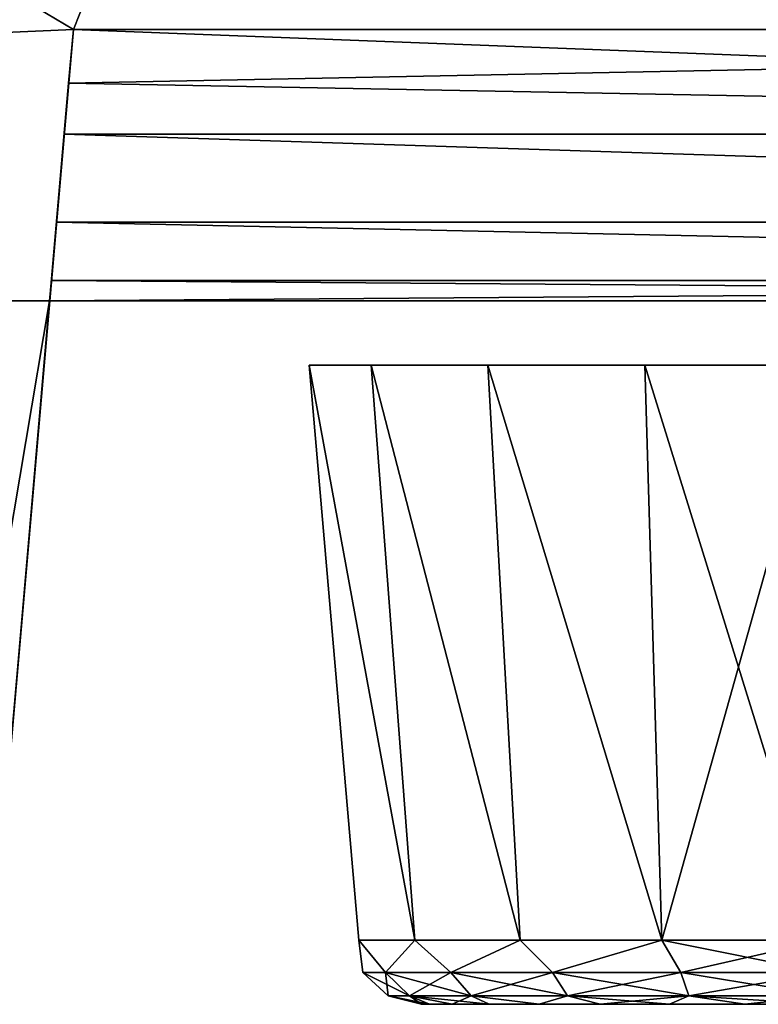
# Model space of a CAD drawing. Header units: millimetres. Extents: x -135 to 135, y -102 to 22.
# Tile 53 of 86: x 60.29 to 65.54, y -90 to -83. Entities that reach past the tile are written whole.
import ezdxf

# ---------------------------------------------------------------- set-up
doc = ezdxf.new("R2010")
doc.units = ezdxf.units.MM
doc.header["$LTSCALE"] = 65.185185
for name, color, linetype in [('1', 7, 'CONTINUOUS'), ('114', 7, 'CONTINUOUS'), ('116', 7, 'CONTINUOUS'), ('12', 7, 'CONTINUOUS'), ('137', 7, 'CONTINUOUS'), ('145', 7, 'CONTINUOUS'), ('154', 7, 'CONTINUOUS'), ('167', 7, 'CONTINUOUS'), ('17', 7, 'CONTINUOUS'), ('172', 7, 'CONTINUOUS'), ('18', 7, 'CONTINUOUS'), ('22', 7, 'CONTINUOUS'), ('25', 7, 'CONTINUOUS'), ('3', 7, 'CONTINUOUS'), ('9', 7, 'CONTINUOUS')]:
    doc.layers.add(name, color=color, linetype=linetype)

msp = doc.modelspace()

# ---------------------------------------------------------------- linework, layer by layer
at = {"layer": '1', "linetype": 'Continuous'}
for points in [[(99.1072, 12.5, -36.0223), (-98.0492, -84.0349, -32.6512), (-99.1072, 12.5, -36.0223), (99.1072, 12.5, -36.0223)], [(-97.4563, -84.3448, -32.6404), (-98.0492, -84.0349, -32.6512), (99.1072, 12.5, -36.0223), (-97.4563, -84.3448, -32.6404)], [(-96.9871, -84.6145, -32.631), (-97.4563, -84.3448, -32.6404), (99.1072, 12.5, -36.0223), (-96.9871, -84.6145, -32.631)], [(-96.8126, -84.7249, -32.6271), (-96.9871, -84.6145, -32.631), (99.1072, 12.5, -36.0223), (-96.8126, -84.7249, -32.6271)], [(-96.6034, -84.8671, -32.6222), (-96.8126, -84.7249, -32.6271), (99.1072, 12.5, -36.0223), (-96.6034, -84.8671, -32.6222)], [(-96.0971, -85.2732, -32.608), (-96.6034, -84.8671, -32.6222), (99.1072, 12.5, -36.0223), (-96.0971, -85.2732, -32.608)], [(-95.8075, -85.5627, -32.5979), (-96.0971, -85.2732, -32.608), (99.1072, 12.5, -36.0223), (-95.8075, -85.5627, -32.5979)], [(-95.6591, -85.7348, -32.5919), (-95.8075, -85.5627, -32.5979), (99.1072, 12.5, -36.0223), (-95.6591, -85.7348, -32.5919)], [(-95.1314, -86.5942, -32.5618), (-95.6591, -85.7348, -32.5919), (99.1072, 12.5, -36.0223), (-95.1314, -86.5942, -32.5618)], [(-95.0797, -86.7191, -32.5575), (-95.1314, -86.5942, -32.5618), (99.1072, 12.5, -36.0223), (-95.0797, -86.7191, -32.5575)], [(-94.856, -87.7473, -32.5216), (-95.0797, -86.7191, -32.5575), (99.1072, 12.5, -36.0223), (-94.856, -87.7473, -32.5216)], [(-94.7876, -89.0523, -32.476), (-94.856, -87.7473, -32.5216), (99.1072, 12.5, -36.0223), (-94.7876, -89.0523, -32.476)], [(-94.637, -89.53, -32.4593), (-94.7876, -89.0523, -32.476), (99.1072, 12.5, -36.0223), (-94.637, -89.53, -32.4593)], [(-94.2737, -89.8747, -32.4473), (-94.637, -89.53, -32.4593), (99.1072, 12.5, -36.0223), (-94.2737, -89.8747, -32.4473)], [(-93.789, -90, -32.4429), (-94.2737, -89.8747, -32.4473), (99.1072, 12.5, -36.0223), (-93.789, -90, -32.4429)], [(60.6689, -83.0698, -32.6849), (-93.789, -90, -32.4429), (99.1072, 12.5, -36.0223), (60.6689, -83.0698, -32.6849)], [(79.9841, -83.0698, -32.6849), (60.6689, -83.0698, -32.6849), (99.1072, 12.5, -36.0223), (79.9841, -83.0698, -32.6849)], [(60.0626, -90, -32.4429), (-93.789, -90, -32.4429), (60.6689, -83.0698, -32.6849), (60.0626, -90, -32.4429)]]:
    msp.add_3dface(points, dxfattribs=at)
at = {"layer": '114', "linetype": 'Continuous'}
for points in [[(60.6355, -83.4508, -32.6347), (60.6689, -83.0698, -32.6849), (79.9841, -83.8135, -32.5132), (60.6355, -83.4508, -32.6347)], [(60.6689, -83.0698, -32.6849), (79.9841, -83.0698, -32.6849), (79.9841, -83.8135, -32.5132), (60.6689, -83.0698, -32.6849)], [(60.6037, -83.815, -32.5126), (60.6355, -83.4508, -32.6347), (79.9841, -83.8135, -32.5132), (60.6037, -83.815, -32.5126)], [(60.549, -84.4403, -32.0738), (60.6037, -83.815, -32.5126), (79.9841, -84.4387, -32.0755), (60.549, -84.4403, -32.0738)], [(60.6037, -83.815, -32.5126), (79.9841, -83.8135, -32.5132), (79.9841, -84.4387, -32.0755), (60.6037, -83.815, -32.5126)], [(60.5127, -84.855, -31.4339), (60.549, -84.4403, -32.0738), (79.9841, -84.8544, -31.4353), (60.5127, -84.855, -31.4339)], [(60.549, -84.4403, -32.0738), (79.9841, -84.4387, -32.0755), (79.9841, -84.8544, -31.4353), (60.549, -84.4403, -32.0738)], [(79.9841, -85, -30.6861), (60.5, -85, -30.6861), (60.5127, -84.855, -31.4339), (79.9841, -85, -30.6861)], [(79.9841, -85, -30.6861), (60.5127, -84.855, -31.4339), (79.9841, -84.8544, -31.4353), (79.9841, -85, -30.6861)]]:
    msp.add_3dface(points, dxfattribs=at)
at = {"layer": '116', "linetype": 'Continuous'}
for points in [[(79.9841, -83.0698, 32.6849), (60.6689, -83.0698, 32.6849), (60.6355, -83.4508, 32.6347), (79.9841, -83.0698, 32.6849)], [(79.9841, -83.0698, 32.6849), (60.6355, -83.4508, 32.6347), (79.9841, -83.8135, 32.5132), (79.9841, -83.0698, 32.6849)], [(60.6355, -83.4508, 32.6347), (60.6037, -83.815, 32.5126), (79.9841, -83.8135, 32.5132), (60.6355, -83.4508, 32.6347)], [(60.6037, -83.815, 32.5126), (60.549, -84.4403, 32.0738), (79.9841, -84.4387, 32.0755), (60.6037, -83.815, 32.5126)], [(60.6037, -83.815, 32.5126), (79.9841, -84.4387, 32.0755), (79.9841, -83.8135, 32.5132), (60.6037, -83.815, 32.5126)], [(60.549, -84.4403, 32.0738), (60.5127, -84.855, 31.4339), (79.9841, -84.8544, 31.4353), (60.549, -84.4403, 32.0738)], [(60.549, -84.4403, 32.0738), (79.9841, -84.8544, 31.4353), (79.9841, -84.4387, 32.0755), (60.549, -84.4403, 32.0738)], [(60.5, -85, 30.6861), (79.9841, -85, 30.6861), (79.9841, -84.8544, 31.4353), (60.5, -85, 30.6861)], [(60.5127, -84.855, 31.4339), (60.5, -85, 30.6861), (79.9841, -84.8544, 31.4353), (60.5127, -84.855, 31.4339)]]:
    msp.add_3dface(points, dxfattribs=at)
at = {"layer": '12', "linetype": 'Continuous'}
for points in [[(60.5, -85, -20), (60.0747, -85, 17.0418), (60.0747, -85, -17.0418), (60.5, -85, -20)], [(60.5, -85, 20), (60.0747, -85, 17.0418), (60.5, -85, -20), (60.5, -85, 20)], [(60.5, -85, -30.6861), (79.9841, -85, -30.6861), (64.5614, -85, -23.9546), (60.5, -85, -30.6861)], [(68.7046, -85, 23.2239), (60.5, -85, 30.6861), (67.4386, -85, 23.9546), (68.7046, -85, 23.2239)], [(61.8558, -85, 20.7309), (60.5, -85, 30.6861), (61.8558, -85, 19.2692), (61.8558, -85, 20.7309)], [(62.3558, -85, 22.1044), (60.5, -85, 30.6861), (61.8558, -85, 20.7309), (62.3558, -85, 22.1044)], [(63.2954, -85, 23.224), (60.5, -85, 30.6861), (62.3558, -85, 22.1044), (63.2954, -85, 23.224)], [(64.5614, -85, 23.9546), (60.5, -85, 30.6861), (63.2954, -85, 23.224), (64.5614, -85, 23.9546)], [(60.5, -85, 30.6861), (66, -85, 24.2082), (67.4386, -85, 23.9546), (60.5, -85, 30.6861)], [(66, -85, 24.2082), (60.5, -85, 30.6861), (64.5614, -85, 23.9546), (66, -85, 24.2082)], [(60.5, -85, 30.6861), (61.8558, -85, -19.2691), (61.8558, -85, 19.2692), (60.5, -85, 30.6861)], [(62.3558, -85, -22.1043), (60.5, -85, -20), (63.2954, -85, -23.2239), (62.3558, -85, -22.1043)], [(61.8558, -85, -20.7308), (60.5, -85, -20), (62.3558, -85, -22.1043), (61.8558, -85, -20.7308)], [(63.2954, -85, -23.2239), (60.5, -85, -30.6861), (64.5614, -85, -23.9546), (63.2954, -85, -23.2239)], [(60.5, -85, -20), (60.5, -85, -30.6861), (63.2954, -85, -23.2239), (60.5, -85, -20)], [(61.8558, -85, -19.2691), (60.5, -85, 30.6861), (61.8558, -85, -20.7308), (61.8558, -85, -19.2691)], [(79.9841, -85, 30.6861), (60.5, -85, 30.6861), (68.7046, -85, 23.2239), (79.9841, -85, 30.6861)], [(60.5, -85, 20), (60.5, -85, -20), (61.8558, -85, -20.7308), (60.5, -85, 20)], [(60.5, -85, 30.6861), (60.5, -85, 20), (61.8558, -85, -20.7308), (60.5, -85, 30.6861)], [(61.8558, -85, 19.2692), (62.3558, -85, -17.8956), (62.3558, -85, 17.8957), (61.8558, -85, 19.2692)], [(61.8558, -85, -19.2691), (62.3558, -85, -17.8956), (61.8558, -85, 19.2692), (61.8558, -85, -19.2691)], [(62.3558, -85, 17.8957), (63.2954, -85, -16.776), (63.2954, -85, 16.7761), (62.3558, -85, 17.8957)], [(62.3558, -85, -17.8956), (63.2954, -85, -16.776), (62.3558, -85, 17.8957), (62.3558, -85, -17.8956)], [(63.2954, -85, 16.7761), (64.5614, -85, -16.0454), (64.5614, -85, 16.0454), (63.2954, -85, 16.7761)], [(63.2954, -85, -16.776), (64.5614, -85, -16.0454), (63.2954, -85, 16.7761), (63.2954, -85, -16.776)], [(79.9841, -85, -30.6861), (66, -85, -24.2082), (64.5614, -85, -23.9546), (79.9841, -85, -30.6861)], [(64.5614, -85, 16.0454), (66, -85, -15.7918), (66, -85, 15.7918), (64.5614, -85, 16.0454)], [(64.5614, -85, -16.0454), (66, -85, -15.7918), (64.5614, -85, 16.0454), (64.5614, -85, -16.0454)]]:
    msp.add_3dface(points, dxfattribs=at)
at = {"layer": '137', "linetype": 'Continuous'}
for points in [[(63.1456, -90, -20), (63.2005, -90, -20.5569), (63.2005, -90, -19.4431), (63.1456, -90, -20)], [(63.1456, -90, 20), (63.2005, -90, 19.4431), (63.2005, -90, 20.5569), (63.1456, -90, 20)], [(63.2005, -90, -19.4431), (63.3629, -90, -21.0923), (63.3629, -90, -18.9077), (63.2005, -90, -19.4431)], [(63.2005, -90, -20.5569), (63.3629, -90, -21.0923), (63.2005, -90, -19.4431), (63.2005, -90, -20.5569)], [(63.2005, -90, 19.4431), (63.3629, -90, 18.9077), (63.2005, -90, 20.5569), (63.2005, -90, 19.4431)], [(63.2005, -90, 20.5569), (63.3629, -90, 18.9077), (63.3629, -90, 21.0923), (63.2005, -90, 20.5569)], [(63.3629, -90, -18.9077), (63.6267, -90, -21.5858), (63.6267, -90, -18.4142), (63.3629, -90, -18.9077)], [(63.3629, -90, -21.0923), (63.6267, -90, -21.5858), (63.3629, -90, -18.9077), (63.3629, -90, -21.0923)], [(63.3629, -90, 18.9077), (63.6267, -90, 18.4142), (63.3629, -90, 21.0923), (63.3629, -90, 18.9077)], [(63.3629, -90, 21.0923), (63.6267, -90, 18.4142), (63.6267, -90, 21.5858), (63.3629, -90, 21.0923)], [(63.6267, -90, -18.4142), (63.9817, -90, -22.0184), (63.9817, -90, -17.9816), (63.6267, -90, -18.4142)], [(63.6267, -90, -21.5858), (63.9817, -90, -22.0184), (63.6267, -90, -18.4142), (63.6267, -90, -21.5858)], [(63.6267, -90, 18.4142), (63.9817, -90, 17.9816), (63.6267, -90, 21.5858), (63.6267, -90, 18.4142)], [(63.6267, -90, 21.5858), (63.9817, -90, 17.9816), (63.9817, -90, 22.0184), (63.6267, -90, 21.5858)], [(63.9817, -90, -17.9816), (64.4142, -90, -22.3733), (64.4142, -90, -17.6267), (63.9817, -90, -17.9816)], [(63.9817, -90, -22.0184), (64.4142, -90, -22.3733), (63.9817, -90, -17.9816), (63.9817, -90, -22.0184)], [(63.9817, -90, 17.9816), (64.4142, -90, 17.6267), (63.9817, -90, 22.0184), (63.9817, -90, 17.9816)], [(63.9817, -90, 22.0184), (64.4142, -90, 17.6267), (64.4142, -90, 22.3733), (63.9817, -90, 22.0184)], [(64.4142, -90, -17.6267), (64.9077, -90, -22.6371), (64.9077, -90, -17.3629), (64.4142, -90, -17.6267)], [(64.4142, -90, -22.3733), (64.9077, -90, -22.6371), (64.4142, -90, -17.6267), (64.4142, -90, -22.3733)], [(64.4142, -90, 17.6267), (64.9077, -90, 17.3629), (64.4142, -90, 22.3733), (64.4142, -90, 17.6267)], [(64.4142, -90, 22.3733), (64.9077, -90, 17.3629), (64.9077, -90, 22.6371), (64.4142, -90, 22.3733)], [(64.9077, -90, -17.3629), (65.4432, -90, -22.7996), (65.4432, -90, -17.2005), (64.9077, -90, -17.3629)], [(64.9077, -90, -22.6371), (65.4432, -90, -22.7996), (64.9077, -90, -17.3629), (64.9077, -90, -22.6371)], [(64.9077, -90, 17.3629), (65.4432, -90, 17.2004), (64.9077, -90, 22.6371), (64.9077, -90, 17.3629)], [(64.9077, -90, 22.6371), (65.4432, -90, 17.2004), (65.4432, -90, 22.7995), (64.9077, -90, 22.6371)], [(65.4432, -90, -22.7996), (66, -90, -22.8544), (65.4432, -90, -17.2005), (65.4432, -90, -22.7996)], [(65.4432, -90, -17.2005), (66, -90, -22.8544), (66, -90, -17.1456), (65.4432, -90, -17.2005)], [(65.4432, -90, 17.2004), (66, -90, 17.1456), (65.4432, -90, 22.7995), (65.4432, -90, 17.2004)], [(65.4432, -90, 22.7995), (66, -90, 17.1456), (66, -90, 22.8544), (65.4432, -90, 22.7995)]]:
    msp.add_3dface(points, dxfattribs=at)
at = {"layer": '145', "linetype": 'Continuous'}
for points in [[(62.3463, -85.4564, -19.3557), (63.0967, -89.5436, -18.3238), (62.7871, -85.4564, -18.1447), (62.3463, -85.4564, -19.3557)], [(62.6984, -89.5436, -20.5822), (62.6984, -89.5436, -19.4178), (62.3463, -85.4564, -20.6443), (62.6984, -89.5436, -20.5822)], [(62.3463, -85.4564, -20.6443), (62.6984, -89.5436, -19.4178), (62.3463, -85.4564, -19.3557), (62.3463, -85.4564, -20.6443)], [(63.0967, -89.5436, -21.6762), (62.6984, -89.5436, -20.5822), (62.3463, -85.4564, -20.6443), (63.0967, -89.5436, -21.6762)], [(62.7871, -85.4564, -21.8552), (63.0967, -89.5436, -21.6762), (62.3463, -85.4564, -20.6443), (62.7871, -85.4564, -21.8552)], [(62.6984, -89.5436, -19.4178), (63.0967, -89.5436, -18.3238), (62.3463, -85.4564, -19.3557), (62.6984, -89.5436, -19.4178)], [(63.8451, -89.5436, -22.5682), (63.0967, -89.5436, -21.6762), (62.7871, -85.4564, -21.8552), (63.8451, -89.5436, -22.5682)], [(63.0967, -89.5436, -18.3238), (63.8451, -89.5436, -17.4318), (62.7871, -85.4564, -18.1447), (63.0967, -89.5436, -18.3238)], [(62.7871, -85.4564, -18.1447), (63.8451, -89.5436, -17.4318), (63.6156, -85.4564, -17.1576), (62.7871, -85.4564, -18.1447)], [(63.6155, -85.4564, -22.8423), (63.8451, -89.5436, -22.5682), (62.7871, -85.4564, -21.8552), (63.6155, -85.4564, -22.8423)], [(64.8534, -89.5436, -23.1503), (63.8451, -89.5436, -22.5682), (63.6155, -85.4564, -22.8423), (64.8534, -89.5436, -23.1503)], [(64.7316, -85.4564, -23.4865), (64.8534, -89.5436, -23.1503), (63.6155, -85.4564, -22.8423), (64.7316, -85.4564, -23.4865)], [(63.8451, -89.5436, -17.4318), (64.8534, -89.5436, -16.8497), (63.6156, -85.4564, -17.1576), (63.8451, -89.5436, -17.4318)], [(63.6156, -85.4564, -17.1576), (64.8534, -89.5436, -16.8497), (64.7317, -85.4564, -16.5135), (63.6156, -85.4564, -17.1576)], [(66, -85.4564, -23.7101), (64.8534, -89.5436, -23.1503), (64.7316, -85.4564, -23.4865), (66, -85.4564, -23.7101)], [(64.8534, -89.5436, -16.8497), (66, -89.5436, -16.6475), (64.7317, -85.4564, -16.5135), (64.8534, -89.5436, -16.8497)], [(66, -89.5436, -16.6475), (66, -85.4564, -16.2899), (64.7317, -85.4564, -16.5135), (66, -89.5436, -16.6475)], [(66, -85.4564, -23.7101), (66, -89.5436, -23.3525), (64.8534, -89.5436, -23.1503), (66, -85.4564, -23.7101)]]:
    msp.add_3dface(points, dxfattribs=at)
at = {"layer": '154', "linetype": 'Continuous'}
for points in [[(62.6984, -89.5436, -19.4178), (62.7279, -89.7748, -20), (62.888, -89.7748, -18.9889), (62.6984, -89.5436, -19.4178)], [(62.6984, -89.5436, -20.5822), (63.0967, -89.5436, -21.6762), (62.888, -89.7748, -21.0111), (62.6984, -89.5436, -20.5822)], [(62.6984, -89.5436, -20.5822), (62.888, -89.7748, -21.0111), (62.7279, -89.7748, -20), (62.6984, -89.5436, -20.5822)], [(62.6984, -89.5436, -19.4178), (62.6984, -89.5436, -20.5822), (62.7279, -89.7748, -20), (62.6984, -89.5436, -19.4178)], [(63.0967, -89.5436, -18.3238), (62.6984, -89.5436, -19.4178), (62.888, -89.7748, -18.9889), (63.0967, -89.5436, -18.3238)], [(63.0967, -89.5436, -21.6762), (63.3528, -89.7748, -21.9233), (62.888, -89.7748, -21.0111), (63.0967, -89.5436, -21.6762)], [(63.0967, -89.5436, -18.3238), (62.888, -89.7748, -18.9889), (63.3528, -89.7748, -18.0767), (63.0967, -89.5436, -18.3238)], [(63.0967, -89.5436, -21.6762), (63.8451, -89.5436, -22.5682), (63.3528, -89.7748, -21.9233), (63.0967, -89.5436, -21.6762)], [(63.8451, -89.5436, -17.4318), (63.0967, -89.5436, -18.3238), (63.3528, -89.7748, -18.0767), (63.8451, -89.5436, -17.4318)], [(63.8451, -89.5436, -22.5682), (64.0767, -89.7748, -22.6472), (63.3528, -89.7748, -21.9233), (63.8451, -89.5436, -22.5682)], [(63.8451, -89.5436, -17.4318), (63.3528, -89.7748, -18.0767), (64.0767, -89.7748, -17.3528), (63.8451, -89.5436, -17.4318)], [(63.8451, -89.5436, -22.5682), (64.8534, -89.5436, -23.1503), (64.0767, -89.7748, -22.6472), (63.8451, -89.5436, -22.5682)], [(64.8534, -89.5436, -16.8497), (63.8451, -89.5436, -17.4318), (64.0767, -89.7748, -17.3528), (64.8534, -89.5436, -16.8497)], [(64.8534, -89.5436, -23.1503), (64.9889, -89.7748, -23.112), (64.0767, -89.7748, -22.6472), (64.8534, -89.5436, -23.1503)], [(64.8534, -89.5436, -16.8497), (64.0767, -89.7748, -17.3528), (64.9889, -89.7748, -16.888), (64.8534, -89.5436, -16.8497)], [(64.8534, -89.5436, -23.1503), (66, -89.5436, -23.3525), (64.9889, -89.7748, -23.112), (64.8534, -89.5436, -23.1503)], [(66, -89.5436, -16.6475), (64.8534, -89.5436, -16.8497), (66, -89.7748, -16.7279), (66, -89.5436, -16.6475)], [(64.8534, -89.5436, -16.8497), (64.9889, -89.7748, -16.888), (66, -89.7748, -16.7279), (64.8534, -89.5436, -16.8497)], [(66, -89.5436, -23.3525), (66, -89.7748, -23.2721), (64.9889, -89.7748, -23.112), (66, -89.5436, -23.3525)], [(62.888, -89.7748, -21.0111), (62.9085, -89.9402, -20), (62.7279, -89.7748, -20), (62.888, -89.7748, -21.0111)], [(62.9085, -89.9402, -20), (63.0598, -89.9402, -19.0447), (62.7279, -89.7748, -20), (62.9085, -89.9402, -20)], [(62.7279, -89.7748, -20), (63.0598, -89.9402, -19.0447), (62.888, -89.7748, -18.9889), (62.7279, -89.7748, -20)], [(63.3528, -89.7748, -21.9233), (63.0598, -89.9402, -20.9553), (62.888, -89.7748, -21.0111), (63.3528, -89.7748, -21.9233)], [(63.0598, -89.9402, -20.9553), (62.9085, -89.9402, -20), (62.888, -89.7748, -21.0111), (63.0598, -89.9402, -20.9553)], [(62.888, -89.7748, -18.9889), (63.4989, -89.9402, -18.1829), (63.3528, -89.7748, -18.0767), (62.888, -89.7748, -18.9889)], [(63.0598, -89.9402, -19.0447), (63.4989, -89.9402, -18.1829), (62.888, -89.7748, -18.9889), (63.0598, -89.9402, -19.0447)], [(63.4989, -89.9402, -21.8171), (63.0598, -89.9402, -20.9553), (63.3528, -89.7748, -21.9233), (63.4989, -89.9402, -21.8171)], [(64.0767, -89.7748, -22.6472), (63.4989, -89.9402, -21.8171), (63.3528, -89.7748, -21.9233), (64.0767, -89.7748, -22.6472)], [(63.3528, -89.7748, -18.0767), (64.1829, -89.9402, -17.4989), (64.0767, -89.7748, -17.3528), (63.3528, -89.7748, -18.0767)], [(63.4989, -89.9402, -18.1829), (64.1829, -89.9402, -17.4989), (63.3528, -89.7748, -18.0767), (63.4989, -89.9402, -18.1829)], [(64.1829, -89.9402, -22.5011), (63.4989, -89.9402, -21.8171), (64.0767, -89.7748, -22.6472), (64.1829, -89.9402, -22.5011)], [(64.9889, -89.7748, -23.112), (64.1829, -89.9402, -22.5011), (64.0767, -89.7748, -22.6472), (64.9889, -89.7748, -23.112)], [(64.0767, -89.7748, -17.3528), (65.0447, -89.9402, -17.0598), (64.9889, -89.7748, -16.888), (64.0767, -89.7748, -17.3528)], [(64.1829, -89.9402, -17.4989), (65.0447, -89.9402, -17.0598), (64.0767, -89.7748, -17.3528), (64.1829, -89.9402, -17.4989)], [(65.0447, -89.9402, -22.9402), (64.1829, -89.9402, -22.5011), (64.9889, -89.7748, -23.112), (65.0447, -89.9402, -22.9402)], [(66, -89.7748, -23.2721), (65.0447, -89.9402, -22.9402), (64.9889, -89.7748, -23.112), (66, -89.7748, -23.2721)], [(64.9889, -89.7748, -16.888), (66, -89.9402, -16.9085), (66, -89.7748, -16.7279), (64.9889, -89.7748, -16.888)], [(65.0447, -89.9402, -17.0598), (66, -89.9402, -16.9085), (64.9889, -89.7748, -16.888), (65.0447, -89.9402, -17.0598)], [(66, -89.9402, -23.0915), (65.0447, -89.9402, -22.9402), (66, -89.7748, -23.2721), (66, -89.9402, -23.0915)], [(63.1456, -90, -20), (63.2005, -90, -19.4431), (62.9085, -89.9402, -20), (63.1456, -90, -20)], [(63.0598, -89.9402, -20.9553), (63.1456, -90, -20), (62.9085, -89.9402, -20), (63.0598, -89.9402, -20.9553)], [(62.9085, -89.9402, -20), (63.2005, -90, -19.4431), (63.0598, -89.9402, -19.0447), (62.9085, -89.9402, -20)], [(63.3629, -90, -21.0923), (63.2005, -90, -20.5569), (63.0598, -89.9402, -20.9553), (63.3629, -90, -21.0923)], [(63.0598, -89.9402, -19.0447), (63.6267, -90, -18.4142), (63.4989, -89.9402, -18.1829), (63.0598, -89.9402, -19.0447)], [(63.4989, -89.9402, -21.8171), (63.3629, -90, -21.0923), (63.0598, -89.9402, -20.9553), (63.4989, -89.9402, -21.8171)], [(63.3629, -90, -18.9077), (63.6267, -90, -18.4142), (63.0598, -89.9402, -19.0447), (63.3629, -90, -18.9077)], [(63.2005, -90, -20.5569), (63.1456, -90, -20), (63.0598, -89.9402, -20.9553), (63.2005, -90, -20.5569)], [(63.2005, -90, -19.4431), (63.3629, -90, -18.9077), (63.0598, -89.9402, -19.0447), (63.2005, -90, -19.4431)], [(63.6267, -90, -21.5858), (63.3629, -90, -21.0923), (63.4989, -89.9402, -21.8171), (63.6267, -90, -21.5858)], [(63.4989, -89.9402, -18.1829), (63.9817, -90, -17.9816), (64.1829, -89.9402, -17.4989), (63.4989, -89.9402, -18.1829)], [(63.6267, -90, -18.4142), (63.9817, -90, -17.9816), (63.4989, -89.9402, -18.1829), (63.6267, -90, -18.4142)], [(63.9817, -90, -22.0184), (63.6267, -90, -21.5858), (63.4989, -89.9402, -21.8171), (63.9817, -90, -22.0184)], [(64.1829, -89.9402, -22.5011), (63.9817, -90, -22.0184), (63.4989, -89.9402, -21.8171), (64.1829, -89.9402, -22.5011)], [(63.9817, -90, -17.9816), (64.4142, -90, -17.6267), (64.1829, -89.9402, -17.4989), (63.9817, -90, -17.9816)], [(64.4142, -90, -22.3733), (63.9817, -90, -22.0184), (64.1829, -89.9402, -22.5011), (64.4142, -90, -22.3733)], [(64.1829, -89.9402, -17.4989), (64.9077, -90, -17.3629), (65.0447, -89.9402, -17.0598), (64.1829, -89.9402, -17.4989)], [(64.4142, -90, -17.6267), (64.9077, -90, -17.3629), (64.1829, -89.9402, -17.4989), (64.4142, -90, -17.6267)], [(65.0447, -89.9402, -22.9402), (64.4142, -90, -22.3733), (64.1829, -89.9402, -22.5011), (65.0447, -89.9402, -22.9402)], [(64.9077, -90, -22.6371), (64.4142, -90, -22.3733), (65.0447, -89.9402, -22.9402), (64.9077, -90, -22.6371)], [(64.9077, -90, -17.3629), (65.4432, -90, -17.2005), (65.0447, -89.9402, -17.0598), (64.9077, -90, -17.3629)], [(65.4432, -90, -22.7996), (64.9077, -90, -22.6371), (65.0447, -89.9402, -22.9402), (65.4432, -90, -22.7996)], [(65.0447, -89.9402, -17.0598), (66, -90, -17.1456), (66, -89.9402, -16.9085), (65.0447, -89.9402, -17.0598)], [(65.4432, -90, -17.2005), (66, -90, -17.1456), (65.0447, -89.9402, -17.0598), (65.4432, -90, -17.2005)], [(66, -89.9402, -23.0915), (65.4432, -90, -22.7996), (65.0447, -89.9402, -22.9402), (66, -89.9402, -23.0915)], [(66, -90, -22.8544), (65.4432, -90, -22.7996), (66, -89.9402, -23.0915), (66, -90, -22.8544)]]:
    msp.add_3dface(points, dxfattribs=at)
at = {"layer": '167', "linetype": 'Continuous'}
for points in [[(62.7871, -85.4564, 18.1448), (63.0967, -89.5436, 18.3238), (62.3463, -85.4564, 19.3557), (62.7871, -85.4564, 18.1448)], [(63.0967, -89.5436, 18.3238), (62.6984, -89.5436, 19.4178), (62.3463, -85.4564, 19.3557), (63.0967, -89.5436, 18.3238)], [(62.3463, -85.4564, 19.3557), (62.6984, -89.5436, 20.5822), (62.3463, -85.4564, 20.6443), (62.3463, -85.4564, 19.3557)], [(62.6984, -89.5436, 19.4178), (62.6984, -89.5436, 20.5822), (62.3463, -85.4564, 19.3557), (62.6984, -89.5436, 19.4178)], [(62.6984, -89.5436, 20.5822), (63.0967, -89.5436, 21.6762), (62.3463, -85.4564, 20.6443), (62.6984, -89.5436, 20.5822)], [(62.3463, -85.4564, 20.6443), (63.0967, -89.5436, 21.6762), (62.7871, -85.4564, 21.8553), (62.3463, -85.4564, 20.6443)], [(63.6155, -85.4564, 17.1577), (63.8451, -89.5436, 17.4318), (62.7871, -85.4564, 18.1448), (63.6155, -85.4564, 17.1577)], [(63.8451, -89.5436, 17.4318), (63.0967, -89.5436, 18.3238), (62.7871, -85.4564, 18.1448), (63.8451, -89.5436, 17.4318)], [(63.0967, -89.5436, 21.6762), (63.8451, -89.5436, 22.5682), (62.7871, -85.4564, 21.8553), (63.0967, -89.5436, 21.6762)], [(62.7871, -85.4564, 21.8553), (63.8451, -89.5436, 22.5682), (63.6156, -85.4564, 22.8424), (62.7871, -85.4564, 21.8553)], [(64.7316, -85.4564, 16.5135), (64.8534, -89.5436, 16.8497), (63.6155, -85.4564, 17.1577), (64.7316, -85.4564, 16.5135)], [(64.8534, -89.5436, 16.8497), (63.8451, -89.5436, 17.4318), (63.6155, -85.4564, 17.1577), (64.8534, -89.5436, 16.8497)], [(63.8451, -89.5436, 22.5682), (64.8534, -89.5436, 23.1503), (63.6156, -85.4564, 22.8424), (63.8451, -89.5436, 22.5682)], [(63.6156, -85.4564, 22.8424), (64.8534, -89.5436, 23.1503), (64.7317, -85.4564, 23.4865), (63.6156, -85.4564, 22.8424)], [(66, -85.4564, 16.2899), (64.8534, -89.5436, 16.8497), (64.7316, -85.4564, 16.5135), (66, -85.4564, 16.2899)], [(64.8534, -89.5436, 23.1503), (66, -89.5436, 23.3525), (64.7317, -85.4564, 23.4865), (64.8534, -89.5436, 23.1503)], [(66, -89.5436, 23.3525), (66, -85.4564, 23.7101), (64.7317, -85.4564, 23.4865), (66, -89.5436, 23.3525)], [(66, -85.4564, 16.2899), (66, -89.5436, 16.6475), (64.8534, -89.5436, 16.8497), (66, -85.4564, 16.2899)]]:
    msp.add_3dface(points, dxfattribs=at)
at = {"layer": '17', "linetype": 'Continuous'}
msp.add_3dface([(60.5, -85, -20), (60.0747, -85, -17.0418), (60.0626, -90, -20), (60.5, -85, -20)], dxfattribs=at)
at = {"layer": '172', "linetype": 'Continuous'}
for points in [[(62.6984, -89.5436, 20.5822), (62.6984, -89.5436, 19.4178), (62.7279, -89.7748, 20), (62.6984, -89.5436, 20.5822)], [(62.6984, -89.5436, 20.5822), (62.7279, -89.7748, 20), (62.888, -89.7748, 21.0111), (62.6984, -89.5436, 20.5822)], [(63.0967, -89.5436, 21.6762), (62.6984, -89.5436, 20.5822), (62.888, -89.7748, 21.0111), (63.0967, -89.5436, 21.6762)], [(62.6984, -89.5436, 19.4178), (63.0967, -89.5436, 18.3238), (62.888, -89.7748, 18.9889), (62.6984, -89.5436, 19.4178)], [(62.6984, -89.5436, 19.4178), (62.888, -89.7748, 18.9889), (62.7279, -89.7748, 20), (62.6984, -89.5436, 19.4178)], [(63.0967, -89.5436, 21.6762), (62.888, -89.7748, 21.0111), (63.3528, -89.7748, 21.9233), (63.0967, -89.5436, 21.6762)], [(63.0967, -89.5436, 18.3238), (63.3528, -89.7748, 18.0767), (62.888, -89.7748, 18.9889), (63.0967, -89.5436, 18.3238)], [(63.0967, -89.5436, 18.3238), (63.8451, -89.5436, 17.4318), (63.3528, -89.7748, 18.0767), (63.0967, -89.5436, 18.3238)], [(63.8451, -89.5436, 22.5682), (63.0967, -89.5436, 21.6762), (63.3528, -89.7748, 21.9233), (63.8451, -89.5436, 22.5682)], [(63.8451, -89.5436, 17.4318), (64.0767, -89.7748, 17.3528), (63.3528, -89.7748, 18.0767), (63.8451, -89.5436, 17.4318)], [(63.8451, -89.5436, 22.5682), (63.3528, -89.7748, 21.9233), (64.0767, -89.7748, 22.6472), (63.8451, -89.5436, 22.5682)], [(63.8451, -89.5436, 17.4318), (64.8534, -89.5436, 16.8497), (64.0767, -89.7748, 17.3528), (63.8451, -89.5436, 17.4318)], [(64.8534, -89.5436, 23.1503), (63.8451, -89.5436, 22.5682), (64.0767, -89.7748, 22.6472), (64.8534, -89.5436, 23.1503)], [(64.8534, -89.5436, 16.8497), (64.9889, -89.7748, 16.888), (64.0767, -89.7748, 17.3528), (64.8534, -89.5436, 16.8497)], [(64.8534, -89.5436, 23.1503), (64.0767, -89.7748, 22.6472), (64.9889, -89.7748, 23.112), (64.8534, -89.5436, 23.1503)], [(64.8534, -89.5436, 16.8497), (66, -89.5436, 16.6475), (64.9889, -89.7748, 16.888), (64.8534, -89.5436, 16.8497)], [(66, -89.5436, 23.3525), (64.8534, -89.5436, 23.1503), (66, -89.7748, 23.2721), (66, -89.5436, 23.3525)], [(64.8534, -89.5436, 23.1503), (64.9889, -89.7748, 23.112), (66, -89.7748, 23.2721), (64.8534, -89.5436, 23.1503)], [(66, -89.5436, 16.6475), (66, -89.7748, 16.7279), (64.9889, -89.7748, 16.888), (66, -89.5436, 16.6475)], [(62.9085, -89.9402, 20), (63.0598, -89.9402, 20.9553), (62.7279, -89.7748, 20), (62.9085, -89.9402, 20)], [(62.888, -89.7748, 18.9889), (62.9085, -89.9402, 20), (62.7279, -89.7748, 20), (62.888, -89.7748, 18.9889)], [(62.7279, -89.7748, 20), (63.0598, -89.9402, 20.9553), (62.888, -89.7748, 21.0111), (62.7279, -89.7748, 20)], [(63.3528, -89.7748, 18.0767), (63.0598, -89.9402, 19.0447), (62.888, -89.7748, 18.9889), (63.3528, -89.7748, 18.0767)], [(63.0598, -89.9402, 19.0447), (62.9085, -89.9402, 20), (62.888, -89.7748, 18.9889), (63.0598, -89.9402, 19.0447)], [(63.0598, -89.9402, 20.9553), (63.4989, -89.9402, 21.8171), (62.888, -89.7748, 21.0111), (63.0598, -89.9402, 20.9553)], [(62.888, -89.7748, 21.0111), (63.4989, -89.9402, 21.8171), (63.3528, -89.7748, 21.9233), (62.888, -89.7748, 21.0111)], [(63.4989, -89.9402, 18.1829), (63.0598, -89.9402, 19.0447), (63.3528, -89.7748, 18.0767), (63.4989, -89.9402, 18.1829)], [(63.3528, -89.7748, 21.9233), (64.1829, -89.9402, 22.5011), (64.0767, -89.7748, 22.6472), (63.3528, -89.7748, 21.9233)], [(64.0767, -89.7748, 17.3528), (63.4989, -89.9402, 18.1829), (63.3528, -89.7748, 18.0767), (64.0767, -89.7748, 17.3528)], [(63.4989, -89.9402, 21.8171), (64.1829, -89.9402, 22.5011), (63.3528, -89.7748, 21.9233), (63.4989, -89.9402, 21.8171)], [(64.1829, -89.9402, 17.4989), (63.4989, -89.9402, 18.1829), (64.0767, -89.7748, 17.3528), (64.1829, -89.9402, 17.4989)], [(64.0767, -89.7748, 22.6472), (65.0447, -89.9402, 22.9402), (64.9889, -89.7748, 23.112), (64.0767, -89.7748, 22.6472)], [(64.9889, -89.7748, 16.888), (64.1829, -89.9402, 17.4989), (64.0767, -89.7748, 17.3528), (64.9889, -89.7748, 16.888)], [(64.1829, -89.9402, 22.5011), (65.0447, -89.9402, 22.9402), (64.0767, -89.7748, 22.6472), (64.1829, -89.9402, 22.5011)], [(65.0447, -89.9402, 17.0598), (64.1829, -89.9402, 17.4989), (64.9889, -89.7748, 16.888), (65.0447, -89.9402, 17.0598)], [(65.0447, -89.9402, 22.9402), (66, -89.9402, 23.0915), (64.9889, -89.7748, 23.112), (65.0447, -89.9402, 22.9402)], [(64.9889, -89.7748, 23.112), (66, -89.9402, 23.0915), (66, -89.7748, 23.2721), (64.9889, -89.7748, 23.112)], [(66, -89.7748, 16.7279), (65.0447, -89.9402, 17.0598), (64.9889, -89.7748, 16.888), (66, -89.7748, 16.7279)], [(66, -89.9402, 16.9085), (65.0447, -89.9402, 17.0598), (66, -89.7748, 16.7279), (66, -89.9402, 16.9085)], [(63.1456, -90, 20), (63.2005, -90, 20.5569), (62.9085, -89.9402, 20), (63.1456, -90, 20)], [(63.0598, -89.9402, 19.0447), (63.1456, -90, 20), (62.9085, -89.9402, 20), (63.0598, -89.9402, 19.0447)], [(62.9085, -89.9402, 20), (63.2005, -90, 20.5569), (63.0598, -89.9402, 20.9553), (62.9085, -89.9402, 20)], [(63.3629, -90, 18.9077), (63.2005, -90, 19.4431), (63.0598, -89.9402, 19.0447), (63.3629, -90, 18.9077)], [(63.4989, -89.9402, 18.1829), (63.3629, -90, 18.9077), (63.0598, -89.9402, 19.0447), (63.4989, -89.9402, 18.1829)], [(63.2005, -90, 19.4431), (63.1456, -90, 20), (63.0598, -89.9402, 19.0447), (63.2005, -90, 19.4431)], [(63.2005, -90, 20.5569), (63.3629, -90, 21.0923), (63.0598, -89.9402, 20.9553), (63.2005, -90, 20.5569)], [(63.3629, -90, 21.0923), (63.6267, -90, 21.5858), (63.0598, -89.9402, 20.9553), (63.3629, -90, 21.0923)], [(63.0598, -89.9402, 20.9553), (63.6267, -90, 21.5858), (63.4989, -89.9402, 21.8171), (63.0598, -89.9402, 20.9553)], [(63.6267, -90, 18.4142), (63.3629, -90, 18.9077), (63.4989, -89.9402, 18.1829), (63.6267, -90, 18.4142)], [(63.9817, -90, 17.9816), (63.6267, -90, 18.4142), (63.4989, -89.9402, 18.1829), (63.9817, -90, 17.9816)], [(64.1829, -89.9402, 17.4989), (63.9817, -90, 17.9816), (63.4989, -89.9402, 18.1829), (64.1829, -89.9402, 17.4989)], [(63.6267, -90, 21.5858), (63.9817, -90, 22.0184), (63.4989, -89.9402, 21.8171), (63.6267, -90, 21.5858)], [(63.4989, -89.9402, 21.8171), (63.9817, -90, 22.0184), (64.1829, -89.9402, 22.5011), (63.4989, -89.9402, 21.8171)], [(64.4142, -90, 17.6267), (63.9817, -90, 17.9816), (64.1829, -89.9402, 17.4989), (64.4142, -90, 17.6267)], [(63.9817, -90, 22.0184), (64.4142, -90, 22.3733), (64.1829, -89.9402, 22.5011), (63.9817, -90, 22.0184)], [(65.0447, -89.9402, 17.0598), (64.4142, -90, 17.6267), (64.1829, -89.9402, 17.4989), (65.0447, -89.9402, 17.0598)], [(64.4142, -90, 22.3733), (64.9077, -90, 22.6371), (64.1829, -89.9402, 22.5011), (64.4142, -90, 22.3733)], [(64.1829, -89.9402, 22.5011), (64.9077, -90, 22.6371), (65.0447, -89.9402, 22.9402), (64.1829, -89.9402, 22.5011)], [(64.9077, -90, 17.3629), (64.4142, -90, 17.6267), (65.0447, -89.9402, 17.0598), (64.9077, -90, 17.3629)], [(65.4432, -90, 17.2004), (64.9077, -90, 17.3629), (65.0447, -89.9402, 17.0598), (65.4432, -90, 17.2004)], [(64.9077, -90, 22.6371), (65.4432, -90, 22.7995), (65.0447, -89.9402, 22.9402), (64.9077, -90, 22.6371)], [(66, -89.9402, 16.9085), (65.4432, -90, 17.2004), (65.0447, -89.9402, 17.0598), (66, -89.9402, 16.9085)], [(65.0447, -89.9402, 22.9402), (66, -90, 22.8544), (66, -89.9402, 23.0915), (65.0447, -89.9402, 22.9402)], [(65.4432, -90, 22.7995), (66, -90, 22.8544), (65.0447, -89.9402, 22.9402), (65.4432, -90, 22.7995)], [(66, -90, 17.1456), (65.4432, -90, 17.2004), (66, -89.9402, 16.9085), (66, -90, 17.1456)]]:
    msp.add_3dface(points, dxfattribs=at)
at = {"layer": '18', "linetype": 'Continuous'}
for points in [[(59.655, -90, 17.1651), (60.5, -85, 20), (60.0626, -90, 20), (59.655, -90, 17.1651)], [(60.0747, -85, 17.0418), (60.5, -85, 20), (59.655, -90, 17.1651), (60.0747, -85, 17.0418)]]:
    msp.add_3dface(points, dxfattribs=at)
at = {"layer": '22', "linetype": 'Continuous'}
for points in [[(60.6689, -83.0698, 32.6849), (60.0626, -90, 32.4429), (60.6355, -83.4508, 32.6347), (60.6689, -83.0698, 32.6849)], [(60.6355, -83.4508, 32.6347), (60.0626, -90, 32.4429), (60.6037, -83.815, 32.5126), (60.6355, -83.4508, 32.6347)], [(60.6037, -83.815, 32.5126), (60.0626, -90, 32.4429), (60.549, -84.4403, 32.0738), (60.6037, -83.815, 32.5126)], [(60.0626, -90, 32.4429), (60.0626, -90, 31.8709), (60.549, -84.4403, 32.0738), (60.0626, -90, 32.4429)], [(60.549, -84.4403, 32.0738), (60.0626, -90, 31.8709), (60.5127, -84.855, 31.4339), (60.549, -84.4403, 32.0738)], [(60.0626, -90, 20), (60.5, -85, 30.6861), (60.5127, -84.855, 31.4339), (60.0626, -90, 20)], [(60.0626, -90, 31.8709), (60.0626, -90, 20), (60.5127, -84.855, 31.4339), (60.0626, -90, 31.8709)], [(60.5, -85, 20), (60.5, -85, 30.6861), (60.0626, -90, 20), (60.5, -85, 20)]]:
    msp.add_3dface(points, dxfattribs=at)
at = {"layer": '25', "linetype": 'Continuous'}
for points in [[(60.0626, -90, -32.4429), (60.6689, -83.0698, -32.6849), (60.6355, -83.4508, -32.6347), (60.0626, -90, -32.4429)], [(60.6037, -83.815, -32.5126), (60.0626, -90, -32.4429), (60.6355, -83.4508, -32.6347), (60.6037, -83.815, -32.5126)], [(60.549, -84.4403, -32.0738), (60.0626, -90, -32.4429), (60.6037, -83.815, -32.5126), (60.549, -84.4403, -32.0738)], [(60.0626, -90, -31.8709), (60.0626, -90, -32.4429), (60.549, -84.4403, -32.0738), (60.0626, -90, -31.8709)], [(60.5127, -84.855, -31.4339), (60.0626, -90, -31.8709), (60.549, -84.4403, -32.0738), (60.5127, -84.855, -31.4339)], [(60.5, -85, -30.6861), (60.0626, -90, -31.8709), (60.5127, -84.855, -31.4339), (60.5, -85, -30.6861)], [(60.0626, -90, -31.8709), (60.5, -85, -20), (60.0626, -90, -20), (60.0626, -90, -31.8709)], [(60.0626, -90, -31.8709), (60.5, -85, -30.6861), (60.5, -85, -20), (60.0626, -90, -31.8709)]]:
    msp.add_3dface(points, dxfattribs=at)
at = {"layer": '3', "linetype": 'Continuous'}
for points in [[(80.8863, -82.9309, 32.6898), (-99.1072, 12.5, 36.0223), (79.9841, -83.0698, 32.6849), (80.8863, -82.9309, 32.6898)], [(79.9841, -83.0698, 32.6849), (-99.1072, 12.5, 36.0223), (60.6689, -83.0698, 32.6849), (79.9841, -83.0698, 32.6849)], [(60.6689, -83.0698, 32.6849), (-99.1072, 12.5, 36.0223), (60.0626, -90, 32.4429), (60.6689, -83.0698, 32.6849)]]:
    msp.add_3dface(points, dxfattribs=at)
at = {"layer": '9', "linetype": 'Continuous'}
for points in [[(-57.7717, -87.5, 30.0287), (-58.2092, -82.5, 30.2033), (114.6096, 15, 33.6081), (-57.7717, -87.5, 30.0287)], [(-41.7908, -82.5, 30.2033), (-57.7717, -87.5, 30.0287), (114.6096, 15, 33.6081), (-41.7908, -82.5, 30.2033)], [(42.2283, -87.5, 30.0287), (41.7908, -82.5, 30.2033), (114.6096, 15, 33.6081), (42.2283, -87.5, 30.0287)], [(58.2092, -82.5, 30.2033), (42.2283, -87.5, 30.0287), (114.6096, 15, 33.6081), (58.2092, -82.5, 30.2033)]]:
    msp.add_3dface(points, dxfattribs=at)

doc.saveas('drawing.dxf')
